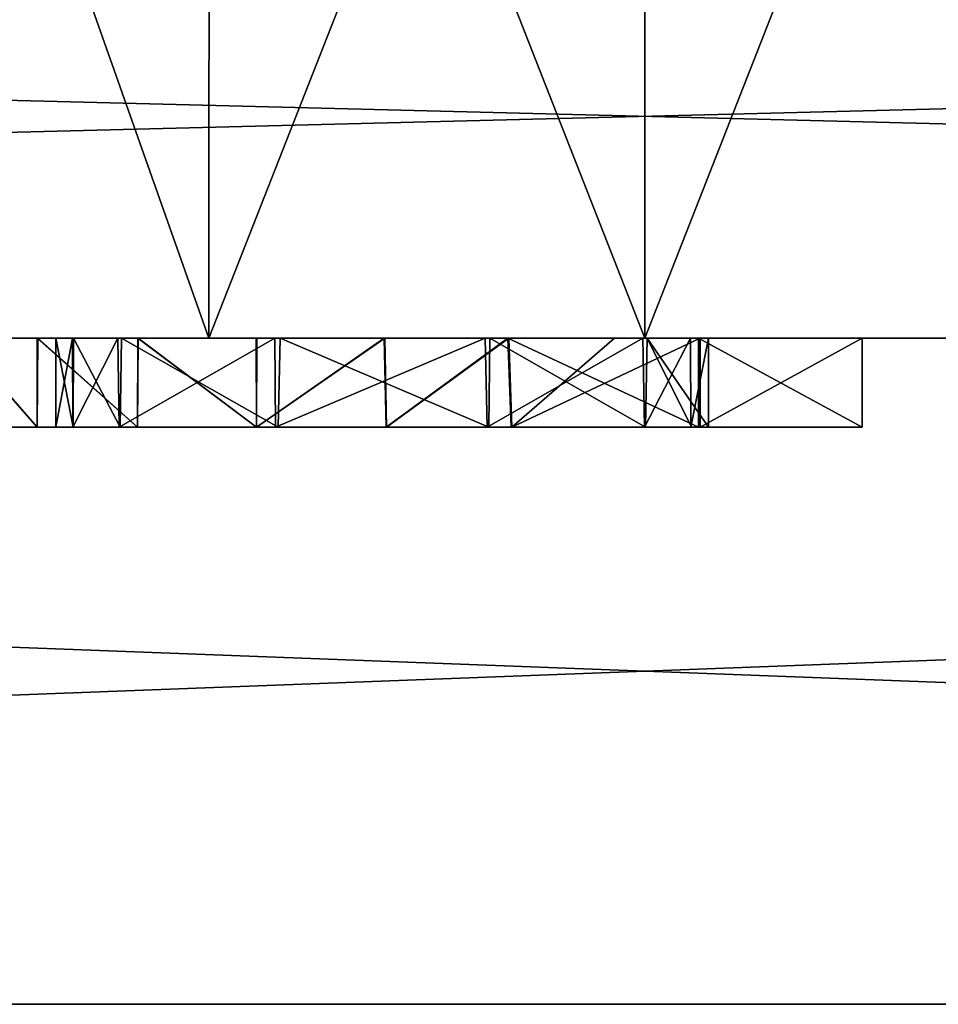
# Model space of a CAD drawing. Header units: millimetres. Extents: x -36.5 to 36.5, y -8.8 to 41.6.
# Tile 28 of 256: x -1.4 to 0.7, y -8.8 to -6.6. Entities that reach past the tile are written whole.
import ezdxf

# ---------------------------------------------------------------- set-up
doc = ezdxf.new("R2010")
doc.units = ezdxf.units.MM
doc.header["$LTSCALE"] = 65.185185
for name, color, linetype in [('2076', 7, 'CONTINUOUS'), ('2077', 7, 'CONTINUOUS'), ('2079', 7, 'CONTINUOUS'), ('2105', 7, 'CONTINUOUS'), ('2106', 7, 'CONTINUOUS'), ('2107', 7, 'CONTINUOUS'), ('2108', 7, 'CONTINUOUS'), ('2272', 7, 'CONTINUOUS'), ('2273', 7, 'CONTINUOUS'), ('2296', 7, 'CONTINUOUS'), ('2297', 7, 'CONTINUOUS'), ('2354', 7, 'CONTINUOUS'), ('2357', 7, 'CONTINUOUS'), ('2358', 7, 'CONTINUOUS'), ('2382', 7, 'CONTINUOUS'), ('2383', 7, 'CONTINUOUS'), ('2384', 7, 'CONTINUOUS'), ('2385', 7, 'CONTINUOUS'), ('2386', 7, 'CONTINUOUS'), ('2387', 7, 'CONTINUOUS')]:
    doc.layers.add(name, color=color, linetype=linetype)

msp = doc.modelspace()

# ---------------------------------------------------------------- linework, layer by layer
at = {"layer": '2076', "color": 7, "linetype": 'CONTINUOUS'}
for points in [[(-19.8, -7.3, -16.7), (19.8, -7.3, -16.7), (0, -7.3, -14.1747), (-19.8, -7.3, -16.7)], [(-1.8658, -7.3, -13.5689), (-19.8, -7.3, -16.7), (-0.9818, -7.3, -14.0193), (-1.8658, -7.3, -13.5689)], [(-0.9818, -7.3, -14.0193), (-19.8, -7.3, -16.7), (0, -7.3, -14.1747), (-0.9818, -7.3, -14.0193)], [(19.8, -7.3, 16.7), (-19.8, -7.3, 16.7), (0, -7.3, 14.1747), (19.8, -7.3, 16.7)], [(0, -7.3, 14.1747), (-19.8, -7.3, 16.7), (-0.9818, -7.3, 14.0193), (0, -7.3, 14.1747)], [(-0.9818, -7.3, 14.0193), (-19.8, -7.3, 16.7), (-1.8658, -7.3, 13.5689), (-0.9818, -7.3, 14.0193)], [(-1.8658, -7.3, -8.4311), (-0.9818, -7.3, -7.9807), (-1.8658, -7.3, 8.4311), (-1.8658, -7.3, -8.4311)], [(-1.8658, -7.3, 8.4311), (-0.9818, -7.3, -7.9807), (-0.9818, -7.3, 7.9807), (-1.8658, -7.3, 8.4311)], [(-0.9818, -7.3, -7.9807), (0, -7.3, -7.8253), (-0.9818, -7.3, 7.9807), (-0.9818, -7.3, -7.9807)], [(-0.9818, -7.3, 7.9807), (0, -7.3, -7.8253), (0, -7.3, 7.8253), (-0.9818, -7.3, 7.9807)], [(19.8, -7.3, 16.7), (0, -7.3, 14.1747), (19.44, -7.3, 11.552), (19.8, -7.3, 16.7)], [(0, -7.3, -14.1747), (19.8, -7.3, -16.7), (0.9818, -7.3, -14.0193), (0, -7.3, -14.1747)], [(0, -7.3, -7.8253), (0.9818, -7.3, -7.9807), (0, -7.3, 7.8253), (0, -7.3, -7.8253)], [(0, -7.3, 7.8253), (0.9818, -7.3, -7.9807), (0.9818, -7.3, 7.9807), (0, -7.3, 7.8253)], [(0, -7.3, 14.1747), (0.9818, -7.3, 14.0193), (19.44, -7.3, 11.552), (0, -7.3, 14.1747)]]:
    msp.add_3dface(points, dxfattribs=at)
at = {"layer": '2077', "color": 7, "linetype": 'CONTINUOUS'}
for points in [[(-19.8, -6.3, -16.7), (19.8, -6.3, -16.7), (-19.8, -7.3, -16.7), (-19.8, -6.3, -16.7)], [(-19.8, -7.3, -16.7), (19.8, -6.3, -16.7), (19.8, -7.3, -16.7), (-19.8, -7.3, -16.7)]]:
    msp.add_3dface(points, dxfattribs=at)
at = {"layer": '2079', "color": 7, "linetype": 'CONTINUOUS'}
for points in [[(19.8, -6.3, 16.7), (-19.8, -6.3, 16.7), (19.8, -7.3, 16.7), (19.8, -6.3, 16.7)], [(-19.8, -6.3, 16.7), (-19.8, -7.3, 16.7), (19.8, -7.3, 16.7), (-19.8, -6.3, 16.7)]]:
    msp.add_3dface(points, dxfattribs=at)
at = {"layer": '2105', "color": 7, "linetype": 'CONTINUOUS'}
for points in [[(-1.8658, -7.3, -13.5689), (-0.9818, -7.3, -14.0193), (-1.8657, -4.8, -13.5686), (-1.8658, -7.3, -13.5689)], [(-0.9818, -7.3, -14.0193), (-0.9802, -4.8, -14.0198), (-1.8657, -4.8, -13.5686), (-0.9818, -7.3, -14.0193)], [(-0.9818, -7.3, -14.0193), (0, -7.3, -14.1747), (-0.9802, -4.8, -14.0198), (-0.9818, -7.3, -14.0193)], [(0, -7.3, -14.1747), (0, -4.8, -14.175), (-0.9802, -4.8, -14.0198), (0, -7.3, -14.1747)], [(0, -7.3, -14.1747), (0.9818, -7.3, -14.0193), (0, -4.8, -14.175), (0, -7.3, -14.1747)], [(0.9818, -7.3, -14.0193), (0.9802, -4.8, -14.0198), (0, -4.8, -14.175), (0.9818, -7.3, -14.0193)]]:
    msp.add_3dface(points, dxfattribs=at)
at = {"layer": '2106', "color": 7, "linetype": 'CONTINUOUS'}
for points in [[(-0.9818, -7.3, -7.9807), (-1.8658, -7.3, -8.4311), (-0.9802, -4.8, -7.9802), (-0.9818, -7.3, -7.9807)], [(-1.8658, -7.3, -8.4311), (-1.8657, -4.8, -8.4314), (-0.9802, -4.8, -7.9802), (-1.8658, -7.3, -8.4311)], [(0, -7.3, -7.8253), (-0.9818, -7.3, -7.9807), (0, -4.8, -7.825), (0, -7.3, -7.8253)], [(-0.9818, -7.3, -7.9807), (-0.9802, -4.8, -7.9802), (0, -4.8, -7.825), (-0.9818, -7.3, -7.9807)], [(0.9818, -7.3, -7.9807), (0, -7.3, -7.8253), (0.9802, -4.8, -7.9802), (0.9818, -7.3, -7.9807)], [(0, -7.3, -7.8253), (0, -4.8, -7.825), (0.9802, -4.8, -7.9802), (0, -7.3, -7.8253)]]:
    msp.add_3dface(points, dxfattribs=at)
at = {"layer": '2107', "color": 7, "linetype": 'CONTINUOUS'}
for points in [[(-1.8658, -7.3, 8.4311), (-0.9818, -7.3, 7.9807), (-1.8657, -4.8, 8.4314), (-1.8658, -7.3, 8.4311)], [(-0.9818, -7.3, 7.9807), (-0.9802, -4.8, 7.9802), (-1.8657, -4.8, 8.4314), (-0.9818, -7.3, 7.9807)], [(-0.9818, -7.3, 7.9807), (0, -7.3, 7.8253), (-0.9802, -4.8, 7.9802), (-0.9818, -7.3, 7.9807)], [(0, -7.3, 7.8253), (0, -4.8, 7.825), (-0.9802, -4.8, 7.9802), (0, -7.3, 7.8253)], [(0, -7.3, 7.8253), (0.9818, -7.3, 7.9807), (0, -4.8, 7.825), (0, -7.3, 7.8253)], [(0.9818, -7.3, 7.9807), (0.9802, -4.8, 7.9802), (0, -4.8, 7.825), (0.9818, -7.3, 7.9807)]]:
    msp.add_3dface(points, dxfattribs=at)
at = {"layer": '2108', "color": 7, "linetype": 'CONTINUOUS'}
for points in [[(-0.9818, -7.3, 14.0193), (-1.8658, -7.3, 13.5689), (-0.9802, -4.8, 14.0198), (-0.9818, -7.3, 14.0193)], [(-1.8658, -7.3, 13.5689), (-1.8657, -4.8, 13.5686), (-0.9802, -4.8, 14.0198), (-1.8658, -7.3, 13.5689)], [(0, -7.3, 14.1747), (-0.9818, -7.3, 14.0193), (0, -4.8, 14.175), (0, -7.3, 14.1747)], [(-0.9818, -7.3, 14.0193), (-0.9802, -4.8, 14.0198), (0, -4.8, 14.175), (-0.9818, -7.3, 14.0193)], [(0.9818, -7.3, 14.0193), (0, -7.3, 14.1747), (0.9802, -4.8, 14.0198), (0.9818, -7.3, 14.0193)], [(0, -7.3, 14.1747), (0, -4.8, 14.175), (0.9802, -4.8, 14.0198), (0, -7.3, 14.1747)]]:
    msp.add_3dface(points, dxfattribs=at)
at = {"layer": '2272', "color": 7, "linetype": 'CONTINUOUS'}
for points in [[(19.8, -7.3, -16.7), (-19.8, -7.3, -16.7), (2.9507, -7.3, -10.8517), (19.8, -7.3, -16.7)], [(-19.8, -7.3, 16.7), (19.8, -7.3, 16.7), (-19.44, -7.3, 11.352), (-19.8, -7.3, 16.7)], [(-19.8, -7.3, -16.7), (-1.6435, -7.3, -10.1275), (-1.1421, -7.3, -10.0689), (-19.8, -7.3, -16.7)], [(0.4895, -7.3, -10.1523), (-19.8, -7.3, -16.7), (0.1205, -7.3, -10.1523), (0.4895, -7.3, -10.1523)], [(-19.8, -7.3, -16.7), (0.4895, -7.3, -10.1523), (1.3161, -7.3, -10.0702), (-19.8, -7.3, -16.7)], [(0.1205, -7.3, -10.1523), (-19.8, -7.3, -16.7), (-0.3084, -7.3, -10.1492), (0.1205, -7.3, -10.1523)], [(-0.3084, -7.3, -10.1492), (-19.8, -7.3, -16.7), (-0.5869, -7.3, -10.1948), (-0.3084, -7.3, -10.1492)], [(-0.5869, -7.3, -10.1948), (-19.8, -7.3, -16.7), (-0.8754, -7.3, -10.1679), (-0.5869, -7.3, -10.1948)], [(-0.8754, -7.3, -10.1679), (-19.8, -7.3, -16.7), (-1.1421, -7.3, -10.0689), (-0.8754, -7.3, -10.1679)], [(2.9507, -7.3, -10.8517), (-19.8, -7.3, -16.7), (2.5817, -7.3, -10.8517), (2.9507, -7.3, -10.8517)], [(2.5817, -7.3, -10.8517), (-19.8, -7.3, -16.7), (2.1523, -7.3, -10.1507), (2.5817, -7.3, -10.8517)], [(2.1523, -7.3, -10.1507), (-19.8, -7.3, -16.7), (1.8729, -7.3, -10.1967), (2.1523, -7.3, -10.1507)], [(1.8729, -7.3, -10.1967), (-19.8, -7.3, -16.7), (1.5835, -7.3, -10.1697), (1.8729, -7.3, -10.1967)], [(1.5835, -7.3, -10.1697), (-19.8, -7.3, -16.7), (1.3161, -7.3, -10.0702), (1.5835, -7.3, -10.1697)], [(-19.44, -7.3, 11.352), (19.8, -7.3, 16.7), (-14.56, -7.3, 11.352), (-19.44, -7.3, 11.352)], [(-14.56, -7.3, 11.352), (19.8, -7.3, 16.7), (-14.4186, -7.3, 11.2934), (-14.56, -7.3, 11.352)], [(-14.4186, -7.3, 11.2934), (19.8, -7.3, 16.7), (-14.36, -7.3, 11.152), (-14.4186, -7.3, 11.2934)], [(-14.36, -7.3, 11.152), (19.8, -7.3, 16.7), (-14.36, -7.3, 8.712), (-14.36, -7.3, 11.152)], [(-14.36, -7.3, 8.712), (19.8, -7.3, 16.7), (-11.7414, -7.3, 1.1614), (-14.36, -7.3, 8.712)], [(-11.7414, -7.3, 1.1614), (19.8, -7.3, 16.7), (-11.6, -7.3, 1.22), (-11.7414, -7.3, 1.1614)], [(-11.6, -7.3, 1.22), (19.8, -7.3, 16.7), (-9.7, -7.3, 1.22), (-11.6, -7.3, 1.22)], [(-9.7, -7.3, 1.22), (19.8, -7.3, 16.7), (-9.5586, -7.3, 1.1614), (-9.7, -7.3, 1.22)], [(-9.5586, -7.3, 1.1614), (19.8, -7.3, 16.7), (-9.5, -7.3, 1.02), (-9.5586, -7.3, 1.1614)], [(-9.5, -7.3, 1.02), (19.8, -7.3, 16.7), (-9.5, -7.3, -1.825), (-9.5, -7.3, 1.02)], [(-9.5, -7.3, -1.825), (19.8, -7.3, 16.7), (-9.4414, -7.3, -1.9664), (-9.5, -7.3, -1.825)], [(-9.4414, -7.3, -1.9664), (19.8, -7.3, 16.7), (-9.3, -7.3, -2.025), (-9.4414, -7.3, -1.9664)], [(-9.3, -7.3, -2.025), (19.8, -7.3, 16.7), (-4.45, -7.3, -2.025), (-9.3, -7.3, -2.025)], [(-4.45, -7.3, -2.025), (19.8, -7.3, 16.7), (-4.3086, -7.3, -2.0836), (-4.45, -7.3, -2.025)], [(-4.3086, -7.3, -2.0836), (19.8, -7.3, 16.7), (-4.25, -7.3, -2.225), (-4.3086, -7.3, -2.0836)], [(19.8, -7.3, 16.7), (14.4186, -7.3, 11.2934), (-4.25, -7.3, -4.125), (19.8, -7.3, 16.7)], [(-4.25, -7.3, -2.225), (19.8, -7.3, 16.7), (-4.25, -7.3, -4.125), (-4.25, -7.3, -2.225)], [(-4.25, -7.3, -4.125), (14.4186, -7.3, 11.2934), (-4.2342, -7.3, -7.9775), (-4.25, -7.3, -4.125)], [(-4.2342, -7.3, -7.9775), (14.4186, -7.3, 11.2934), (-3.7498, -7.3, -8.159), (-4.2342, -7.3, -7.9775)], [(-3.7498, -7.3, -8.159), (14.4186, -7.3, 11.2934), (-3.0228, -7.3, -8.0148), (-3.7498, -7.3, -8.159)], [(-3.0228, -7.3, -8.0148), (14.4186, -7.3, 11.2934), (-2.6534, -7.3, -8.0148), (-3.0228, -7.3, -8.0148)], [(-2.6534, -7.3, -8.0148), (14.4186, -7.3, 11.2934), (-2.6534, -7.3, -9.2051), (-2.6534, -7.3, -8.0148)], [(-2.6534, -7.3, -9.2051), (14.4186, -7.3, 11.2934), (-2.6346, -7.3, -9.3921), (-2.6534, -7.3, -9.2051)], [(-2.6346, -7.3, -9.3921), (14.4186, -7.3, 11.2934), (-2.5794, -7.3, -9.5526), (-2.6346, -7.3, -9.3921)], [(-2.5794, -7.3, -9.5526), (14.4186, -7.3, 11.2934), (-1.3673, -7.3, -8.2592), (-2.5794, -7.3, -9.5526)], [(-1.5436, -7.3, -8.4837), (-2.5794, -7.3, -9.5526), (-1.3673, -7.3, -8.2592), (-1.5436, -7.3, -8.4837)], [(-1.1421, -7.3, -10.0689), (-1.6435, -7.3, -10.1275), (-1.3685, -7.3, -9.9032), (-1.1421, -7.3, -10.0689)], [(-1.3685, -7.3, -9.9032), (-1.6435, -7.3, -10.1275), (-1.5445, -7.3, -9.6785), (-1.3685, -7.3, -9.9032)], [(-1.3673, -7.3, -8.2592), (14.4186, -7.3, 11.2934), (-1.1408, -7.3, -8.0937), (-1.3673, -7.3, -8.2592)], [(-1.3263, -7.3, -9.0835), (-1.2867, -7.3, -8.8233), (-1.289, -7.3, -9.3383), (-1.3263, -7.3, -9.0835)], [(-1.289, -7.3, -9.3383), (-1.2867, -7.3, -8.8233), (-1.1867, -7.3, -9.5503), (-1.289, -7.3, -9.3383)], [(-1.2867, -7.3, -8.8233), (-1.1785, -7.3, -8.6071), (-1.1867, -7.3, -9.5503), (-1.2867, -7.3, -8.8233)], [(-1.1867, -7.3, -9.5503), (-1.1785, -7.3, -8.6071), (-0.8333, -7.3, -9.8134), (-1.1867, -7.3, -9.5503)], [(-1.1785, -7.3, -8.6071), (-0.8213, -7.3, -8.3486), (-0.8333, -7.3, -9.8134), (-1.1785, -7.3, -8.6071)], [(-1.1408, -7.3, -8.0937), (14.4186, -7.3, 11.2934), (-0.8741, -7.3, -7.995), (-1.1408, -7.3, -8.0937)], [(-0.8741, -7.3, -7.995), (14.4186, -7.3, 11.2934), (-0.5855, -7.3, -7.9685), (-0.8741, -7.3, -7.995)], [(-0.8333, -7.3, -9.8134), (-0.8213, -7.3, -8.3486), (-0.3598, -7.3, -9.8166), (-0.8333, -7.3, -9.8134)], [(-0.8213, -7.3, -8.3486), (-0.3491, -7.3, -8.3517), (-0.3598, -7.3, -9.8166), (-0.8213, -7.3, -8.3486)], [(-0.5855, -7.3, -7.9685), (14.4186, -7.3, 11.2934), (-0.3062, -7.3, -8.0145), (-0.5855, -7.3, -7.9685)], [(-0.3598, -7.3, -9.8166), (-0.3491, -7.3, -8.3517), (-0.0045, -7.3, -9.5618), (-0.3598, -7.3, -9.8166)], [(-0.3491, -7.3, -8.3517), (0.0051, -7.3, -8.617), (-0.0045, -7.3, -9.5618), (-0.3491, -7.3, -8.3517)], [(0.1205, -7.3, -9.8643), (0.1205, -7.3, -10.1523), (-0.3084, -7.3, -10.1492), (0.1205, -7.3, -9.8643)], [(-0.3062, -7.3, -8.0145), (14.4186, -7.3, 11.2934), (-0.0681, -7.3, -8.1271), (-0.3062, -7.3, -8.0145)], [(-0.0681, -7.3, -8.1271), (14.4186, -7.3, 11.2934), (0.1245, -7.3, -8.0147), (-0.0681, -7.3, -8.1271)], [(0.1245, -7.3, -8.3005), (-0.0681, -7.3, -8.1271), (0.1245, -7.3, -8.0147), (0.1245, -7.3, -8.3005)], [(-0.0045, -7.3, -9.5618), (0.0051, -7.3, -8.617), (0.1028, -7.3, -9.3485), (-0.0045, -7.3, -9.5618)], [(0.0051, -7.3, -8.617), (0.143, -7.3, -9.0869), (0.1028, -7.3, -9.3485), (0.0051, -7.3, -8.617)], [(0.1245, -7.3, -8.0147), (14.4186, -7.3, 11.2934), (0.4895, -7.3, -8.0147), (0.1245, -7.3, -8.0147)], [(0.4895, -7.3, -8.0147), (14.4186, -7.3, 11.2934), (0.9116, -7.3, -8.4925), (0.4895, -7.3, -8.0147)], [(0.4895, -7.3, -10.1523), (0.4895, -7.3, -8.0147), (0.7985, -7.3, -8.7702), (0.4895, -7.3, -10.1523)], [(1.3161, -7.3, -10.0702), (0.4895, -7.3, -10.1523), (1.0898, -7.3, -9.9041), (1.3161, -7.3, -10.0702)], [(1.0898, -7.3, -9.9041), (0.4895, -7.3, -10.1523), (0.9143, -7.3, -9.6791), (1.0898, -7.3, -9.9041)], [(0.9143, -7.3, -9.6791), (0.4895, -7.3, -10.1523), (0.7999, -7.3, -9.4022), (0.9143, -7.3, -9.6791)], [(0.7999, -7.3, -9.4022), (0.4895, -7.3, -10.1523), (0.7592, -7.3, -9.0865), (0.7999, -7.3, -9.4022)], [(0.7592, -7.3, -9.0865), (0.4895, -7.3, -10.1523), (0.7985, -7.3, -8.7702), (0.7592, -7.3, -9.0865)], [(0.7985, -7.3, -8.7702), (0.4895, -7.3, -8.0147), (0.9116, -7.3, -8.4925), (0.7985, -7.3, -8.7702)]]:
    msp.add_3dface(points, dxfattribs=at)
at = {"layer": '2273', "color": 7, "linetype": 'CONTINUOUS'}
for points in [[(19.8, -8.8, 16.7), (-19.8, -8.8, 16.7), (13.8514, -8.8, 12.002), (19.8, -8.8, 16.7)], [(-19.8, -8.8, -16.7), (19.8, -8.8, -16.7), (-12.3086, -8.8, -8.22), (-19.8, -8.8, -16.7)], [(13.8514, -8.8, 12.002), (-19.8, -8.8, 16.7), (13.7481, -8.8, 11.9643), (13.8514, -8.8, 12.002)], [(13.7481, -8.8, 11.9643), (-19.8, -8.8, 16.7), (13.71, -8.8, 11.8606), (13.7481, -8.8, 11.9643)], [(13.71, -8.8, 11.8606), (-19.8, -8.8, 16.7), (13.71, -8.8, 8.712), (13.71, -8.8, 11.8606)], [(13.71, -8.8, 8.712), (-19.8, -8.8, 16.7), (12.4123, -8.8, 1.0069), (13.71, -8.8, 8.712)], [(-19.8, -8.8, 16.7), (-13.7477, -8.8, 11.9639), (8.85, -8.8, 0.9036), (-19.8, -8.8, 16.7)], [(12.4123, -8.8, 1.0069), (-19.8, -8.8, 16.7), (12.3086, -8.8, 1.045), (12.4123, -8.8, 1.0069)], [(12.3086, -8.8, 1.045), (-19.8, -8.8, 16.7), (8.9914, -8.8, 1.045), (12.3086, -8.8, 1.045)], [(8.9914, -8.8, 1.045), (-19.8, -8.8, 16.7), (8.8881, -8.8, 1.0073), (8.9914, -8.8, 1.045)], [(8.8881, -8.8, 1.0073), (-19.8, -8.8, 16.7), (8.85, -8.8, 0.9036), (8.8881, -8.8, 1.0073)], [(8.85, -8.8, 0.9036), (-13.7477, -8.8, 11.9639), (8.85, -8.8, -7.2536), (8.85, -8.8, 0.9036)], [(8.85, -8.8, -7.2536), (-13.7477, -8.8, 11.9639), (-3.6377, -8.8, -1.4131), (8.85, -8.8, -7.2536)], [(-12.3086, -8.8, -8.22), (19.8, -8.8, -16.7), (-8.9914, -8.8, -8.22), (-12.3086, -8.8, -8.22)], [(-8.9914, -8.8, -8.22), (19.8, -8.8, -16.7), (-8.8881, -8.8, -8.1823), (-8.9914, -8.8, -8.22)], [(-8.8881, -8.8, -8.1823), (19.8, -8.8, -16.7), (-8.85, -8.8, -8.0786), (-8.8881, -8.8, -8.1823)], [(-8.85, -8.8, -8.0786), (19.8, -8.8, -16.7), (-8.85, -8.8, -5.1164), (-8.85, -8.8, -8.0786)], [(-8.85, -8.8, -5.1164), (19.8, -8.8, -16.7), (-8.8123, -8.8, -5.0131), (-8.85, -8.8, -5.1164)], [(19.8, -8.8, -16.7), (-8.7086, -8.8, -4.975), (-8.8123, -8.8, -5.0131), (19.8, -8.8, -16.7)], [(-8.7086, -8.8, -4.975), (19.8, -8.8, -16.7), (-3.7414, -8.8, -4.975), (-8.7086, -8.8, -4.975)], [(-3.7414, -8.8, -4.975), (19.8, -8.8, -16.7), (-3.6381, -8.8, -4.9373), (-3.7414, -8.8, -4.975)], [(-3.6381, -8.8, -4.9373), (19.8, -8.8, -16.7), (-3.6, -8.8, -4.8336), (-3.6381, -8.8, -4.9373)], [(-3.6, -8.8, -1.5164), (8.85, -8.8, -7.2536), (-3.6377, -8.8, -1.4131), (-3.6, -8.8, -1.5164)], [(19.8, -8.8, -16.7), (8.8877, -8.8, -7.3569), (-3.6, -8.8, -1.5164), (19.8, -8.8, -16.7)], [(-3.6, -8.8, -4.8336), (19.8, -8.8, -16.7), (-3.6, -8.8, -1.5164), (-3.6, -8.8, -4.8336)], [(8.8877, -8.8, -7.3569), (8.85, -8.8, -7.2536), (-3.6, -8.8, -1.5164), (8.8877, -8.8, -7.3569)]]:
    msp.add_3dface(points, dxfattribs=at)
at = {"layer": '2296', "color": 7, "linetype": 'CONTINUOUS'}
for points in [[(19.8, -7.3, 16.7), (-19.8, -7.3, 16.7), (19.8, -8.8, 16.7), (19.8, -7.3, 16.7)], [(19.8, -8.8, 16.7), (-19.8, -7.3, 16.7), (-19.8, -8.8, 16.7), (19.8, -8.8, 16.7)]]:
    msp.add_3dface(points, dxfattribs=at)
at = {"layer": '2297', "color": 7, "linetype": 'CONTINUOUS'}
for points in [[(-19.8, -7.3, -16.7), (19.8, -7.3, -16.7), (-19.8, -8.8, -16.7), (-19.8, -7.3, -16.7)], [(19.8, -7.3, -16.7), (19.8, -8.8, -16.7), (-19.8, -8.8, -16.7), (19.8, -7.3, -16.7)]]:
    msp.add_3dface(points, dxfattribs=at)
at = {"layer": '2354', "color": 7, "linetype": 'CONTINUOUS'}
for points in [[(-1.5445, -7.5, -9.6784), (-1.5441, -7.5, -8.4847), (-1.3688, -7.5, -9.9028), (-1.5445, -7.5, -9.6784)], [(-1.5441, -7.5, -8.4847), (-1.3683, -7.5, -8.2601), (-1.3688, -7.5, -9.9028), (-1.5441, -7.5, -8.4847)], [(-1.3263, -7.5, -9.0835), (-1.2879, -7.5, -9.3419), (-1.3688, -7.5, -9.9028), (-1.3263, -7.5, -9.0835)], [(-1.3683, -7.5, -8.2601), (-1.3263, -7.5, -9.0835), (-1.3688, -7.5, -9.9028), (-1.3683, -7.5, -8.2601)], [(-1.2879, -7.5, -9.3419), (-1.1836, -7.5, -9.5547), (-1.3688, -7.5, -9.9028), (-1.2879, -7.5, -9.3419)], [(-1.3688, -7.5, -9.9028), (-1.1836, -7.5, -9.5547), (-1.1428, -7.5, -10.0686), (-1.3688, -7.5, -9.9028)], [(-1.2876, -7.5, -8.8262), (-1.3263, -7.5, -9.0835), (-1.3683, -7.5, -8.2601), (-1.2876, -7.5, -8.8262)], [(-1.1422, -7.5, -8.0944), (-1.2876, -7.5, -8.8262), (-1.3683, -7.5, -8.2601), (-1.1422, -7.5, -8.0944)], [(-1.1817, -7.5, -8.6116), (-1.2876, -7.5, -8.8262), (-1.1422, -7.5, -8.0944), (-1.1817, -7.5, -8.6116)], [(-1.1836, -7.5, -9.5547), (-0.8318, -7.5, -9.8139), (-1.1428, -7.5, -10.0686), (-1.1836, -7.5, -9.5547)], [(-0.8257, -7.5, -8.35), (-1.1817, -7.5, -8.6116), (-0.8744, -7.5, -7.995), (-0.8257, -7.5, -8.35)], [(-0.8744, -7.5, -7.995), (-1.1817, -7.5, -8.6116), (-1.1422, -7.5, -8.0944), (-0.8744, -7.5, -7.995)], [(-1.1428, -7.5, -10.0686), (-0.8318, -7.5, -9.8139), (-0.8747, -7.5, -10.168), (-1.1428, -7.5, -10.0686)], [(-0.8747, -7.5, -10.168), (-0.8318, -7.5, -9.8139), (-0.5822, -7.5, -10.1943), (-0.8747, -7.5, -10.168)], [(-0.5816, -7.5, -7.969), (-0.8257, -7.5, -8.35), (-0.8744, -7.5, -7.995), (-0.5816, -7.5, -7.969)], [(-0.8318, -7.5, -9.8139), (-0.3553, -7.5, -9.8152), (-0.5822, -7.5, -10.1943), (-0.8318, -7.5, -9.8139)], [(-0.351, -7.5, -8.351), (-0.8257, -7.5, -8.35), (-0.5816, -7.5, -7.969), (-0.351, -7.5, -8.351)], [(-0.5822, -7.5, -10.1943), (-0.3553, -7.5, -9.8152), (-0.3013, -7.5, -10.1473), (-0.5822, -7.5, -10.1943)], [(-0.2992, -7.5, -8.0164), (-0.351, -7.5, -8.351), (-0.5816, -7.5, -7.969), (-0.2992, -7.5, -8.0164)], [(-0.3553, -7.5, -9.8152), (-0.0012, -7.5, -9.5572), (-0.3013, -7.5, -10.1473), (-0.3553, -7.5, -9.8152)], [(0.0016, -7.5, -8.612), (-0.351, -7.5, -8.351), (-0.2992, -7.5, -8.0164), (0.0016, -7.5, -8.612)], [(-0.3013, -7.5, -10.1473), (-0.0012, -7.5, -9.5572), (0.1205, -7.5, -9.8643), (-0.3013, -7.5, -10.1473)], [(0.1245, -7.5, -8.3005), (0.0016, -7.5, -8.612), (-0.2992, -7.5, -8.0164), (0.1245, -7.5, -8.3005)], [(-0.0012, -7.5, -9.5572), (0.1036, -7.5, -9.3458), (0.1205, -7.5, -9.8643), (-0.0012, -7.5, -9.5572)], [(0.1053, -7.5, -8.8255), (0.0016, -7.5, -8.612), (0.1245, -7.5, -8.3005), (0.1053, -7.5, -8.8255)], [(0.1036, -7.5, -9.3458), (0.143, -7.5, -9.0869), (0.1205, -7.5, -9.8643), (0.1036, -7.5, -9.3458)], [(0.143, -7.5, -9.0869), (0.1053, -7.5, -8.8255), (0.1245, -7.5, -8.3005), (0.143, -7.5, -9.0869)], [(0.143, -7.5, -9.0869), (0.4895, -7.5, -8.0147), (0.1205, -7.5, -10.1523), (0.143, -7.5, -9.0869)], [(0.1205, -7.5, -9.8643), (0.143, -7.5, -9.0869), (0.1205, -7.5, -10.1523), (0.1205, -7.5, -9.8643)], [(0.1205, -7.5, -10.1523), (0.4895, -7.5, -8.0147), (0.4895, -7.5, -10.1523), (0.1205, -7.5, -10.1523)], [(0.4895, -7.5, -8.0147), (0.143, -7.5, -9.0869), (0.1245, -7.5, -8.3005), (0.4895, -7.5, -8.0147)], [(0.1245, -7.5, -8.0147), (0.4895, -7.5, -8.0147), (0.1245, -7.5, -8.3005), (0.1245, -7.5, -8.0147)]]:
    msp.add_3dface(points, dxfattribs=at)
at = {"layer": '2357', "color": 7, "linetype": 'CONTINUOUS'}
for points in [[(-1.3263, -7.3, -9.0835), (-1.289, -7.3, -9.3383), (-1.3263, -7.5, -9.0835), (-1.3263, -7.3, -9.0835)], [(-1.3263, -7.5, -9.0835), (-1.289, -7.3, -9.3383), (-1.2879, -7.5, -9.3419), (-1.3263, -7.5, -9.0835)], [(-1.289, -7.3, -9.3383), (-1.1867, -7.3, -9.5503), (-1.2879, -7.5, -9.3419), (-1.289, -7.3, -9.3383)], [(-1.1867, -7.3, -9.5503), (-1.1836, -7.5, -9.5547), (-1.2879, -7.5, -9.3419), (-1.1867, -7.3, -9.5503)], [(-1.1867, -7.3, -9.5503), (-0.8333, -7.3, -9.8134), (-1.1836, -7.5, -9.5547), (-1.1867, -7.3, -9.5503)], [(-0.8333, -7.3, -9.8134), (-0.8318, -7.5, -9.8139), (-1.1836, -7.5, -9.5547), (-0.8333, -7.3, -9.8134)], [(-0.8333, -7.3, -9.8134), (-0.3598, -7.3, -9.8166), (-0.8318, -7.5, -9.8139), (-0.8333, -7.3, -9.8134)], [(-0.3598, -7.3, -9.8166), (-0.3553, -7.5, -9.8152), (-0.8318, -7.5, -9.8139), (-0.3598, -7.3, -9.8166)], [(-0.3598, -7.3, -9.8166), (-0.0045, -7.3, -9.5618), (-0.3553, -7.5, -9.8152), (-0.3598, -7.3, -9.8166)], [(-0.0045, -7.3, -9.5618), (-0.0012, -7.5, -9.5572), (-0.3553, -7.5, -9.8152), (-0.0045, -7.3, -9.5618)], [(-0.0045, -7.3, -9.5618), (0.1028, -7.3, -9.3485), (-0.0012, -7.5, -9.5572), (-0.0045, -7.3, -9.5618)], [(0.1028, -7.3, -9.3485), (0.1036, -7.5, -9.3458), (-0.0012, -7.5, -9.5572), (0.1028, -7.3, -9.3485)], [(0.1028, -7.3, -9.3485), (0.143, -7.3, -9.0869), (0.1036, -7.5, -9.3458), (0.1028, -7.3, -9.3485)], [(0.143, -7.3, -9.0869), (0.143, -7.5, -9.0869), (0.1036, -7.5, -9.3458), (0.143, -7.3, -9.0869)]]:
    msp.add_3dface(points, dxfattribs=at)
at = {"layer": '2358', "color": 7, "linetype": 'CONTINUOUS'}
for points in [[(-1.2867, -7.3, -8.8233), (-1.3263, -7.3, -9.0835), (-1.2876, -7.5, -8.8262), (-1.2867, -7.3, -8.8233)], [(-1.3263, -7.3, -9.0835), (-1.3263, -7.5, -9.0835), (-1.2876, -7.5, -8.8262), (-1.3263, -7.3, -9.0835)], [(-1.2867, -7.3, -8.8233), (-1.2876, -7.5, -8.8262), (-1.1817, -7.5, -8.6116), (-1.2867, -7.3, -8.8233)], [(-1.1785, -7.3, -8.6071), (-1.2867, -7.3, -8.8233), (-1.1817, -7.5, -8.6116), (-1.1785, -7.3, -8.6071)], [(-1.1785, -7.3, -8.6071), (-1.1817, -7.5, -8.6116), (-0.8257, -7.5, -8.35), (-1.1785, -7.3, -8.6071)], [(-0.8213, -7.3, -8.3486), (-1.1785, -7.3, -8.6071), (-0.8257, -7.5, -8.35), (-0.8213, -7.3, -8.3486)], [(-0.8213, -7.3, -8.3486), (-0.8257, -7.5, -8.35), (-0.351, -7.5, -8.351), (-0.8213, -7.3, -8.3486)], [(-0.3491, -7.3, -8.3517), (-0.8213, -7.3, -8.3486), (-0.351, -7.5, -8.351), (-0.3491, -7.3, -8.3517)], [(-0.3491, -7.3, -8.3517), (-0.351, -7.5, -8.351), (0.0016, -7.5, -8.612), (-0.3491, -7.3, -8.3517)], [(0.0051, -7.3, -8.617), (-0.3491, -7.3, -8.3517), (0.0016, -7.5, -8.612), (0.0051, -7.3, -8.617)], [(0.0051, -7.3, -8.617), (0.0016, -7.5, -8.612), (0.1053, -7.5, -8.8255), (0.0051, -7.3, -8.617)], [(0.143, -7.3, -9.0869), (0.0051, -7.3, -8.617), (0.143, -7.5, -9.0869), (0.143, -7.3, -9.0869)], [(0.0051, -7.3, -8.617), (0.1053, -7.5, -8.8255), (0.143, -7.5, -9.0869), (0.0051, -7.3, -8.617)]]:
    msp.add_3dface(points, dxfattribs=at)
at = {"layer": '2382', "color": 7, "linetype": 'CONTINUOUS'}
for points in [[(0.4895, -7.3, -8.0147), (0.4895, -7.3, -10.1523), (0.4895, -7.5, -8.0147), (0.4895, -7.3, -8.0147)], [(0.4895, -7.5, -8.0147), (0.4895, -7.3, -10.1523), (0.4895, -7.5, -10.1523), (0.4895, -7.5, -8.0147)]]:
    msp.add_3dface(points, dxfattribs=at)
at = {"layer": '2383', "color": 7, "linetype": 'CONTINUOUS'}
for points in [[(0.4895, -7.3, -10.1523), (0.1205, -7.3, -10.1523), (0.4895, -7.5, -10.1523), (0.4895, -7.3, -10.1523)], [(0.1205, -7.3, -10.1523), (0.1205, -7.5, -10.1523), (0.4895, -7.5, -10.1523), (0.1205, -7.3, -10.1523)]]:
    msp.add_3dface(points, dxfattribs=at)
at = {"layer": '2384', "color": 7, "linetype": 'CONTINUOUS'}
for points in [[(0.1205, -7.3, -10.1523), (0.1205, -7.3, -9.8643), (0.1205, -7.5, -10.1523), (0.1205, -7.3, -10.1523)], [(0.1205, -7.3, -9.8643), (0.1205, -7.5, -9.8643), (0.1205, -7.5, -10.1523), (0.1205, -7.3, -9.8643)]]:
    msp.add_3dface(points, dxfattribs=at)
at = {"layer": '2385', "color": 7, "linetype": 'CONTINUOUS'}
for points in [[(-1.3685, -7.3, -9.9032), (-1.5445, -7.3, -9.6785), (-1.3688, -7.5, -9.9028), (-1.3685, -7.3, -9.9032)], [(-1.5445, -7.3, -9.6785), (-1.5445, -7.5, -9.6784), (-1.3688, -7.5, -9.9028), (-1.5445, -7.3, -9.6785)], [(-1.5436, -7.3, -8.4837), (-1.3683, -7.5, -8.2601), (-1.5441, -7.5, -8.4847), (-1.5436, -7.3, -8.4837)], [(-1.5436, -7.3, -8.4837), (-1.3673, -7.3, -8.2592), (-1.3683, -7.5, -8.2601), (-1.5436, -7.3, -8.4837)], [(-1.3685, -7.3, -9.9032), (-1.3688, -7.5, -9.9028), (-1.1428, -7.5, -10.0686), (-1.3685, -7.3, -9.9032)], [(-1.1421, -7.3, -10.0689), (-1.3685, -7.3, -9.9032), (-1.1428, -7.5, -10.0686), (-1.1421, -7.3, -10.0689)], [(-1.3673, -7.3, -8.2592), (-1.1422, -7.5, -8.0944), (-1.3683, -7.5, -8.2601), (-1.3673, -7.3, -8.2592)], [(-1.3673, -7.3, -8.2592), (-1.1408, -7.3, -8.0937), (-1.1422, -7.5, -8.0944), (-1.3673, -7.3, -8.2592)], [(-1.1421, -7.3, -10.0689), (-1.1428, -7.5, -10.0686), (-0.8747, -7.5, -10.168), (-1.1421, -7.3, -10.0689)], [(-1.1408, -7.3, -8.0937), (-0.8744, -7.5, -7.995), (-1.1422, -7.5, -8.0944), (-1.1408, -7.3, -8.0937)], [(-0.8754, -7.3, -10.1679), (-1.1421, -7.3, -10.0689), (-0.8747, -7.5, -10.168), (-0.8754, -7.3, -10.1679)], [(-1.1408, -7.3, -8.0937), (-0.8741, -7.3, -7.995), (-0.8744, -7.5, -7.995), (-1.1408, -7.3, -8.0937)], [(-0.5869, -7.3, -10.1948), (-0.8754, -7.3, -10.1679), (-0.8747, -7.5, -10.168), (-0.5869, -7.3, -10.1948)], [(-0.5869, -7.3, -10.1948), (-0.8747, -7.5, -10.168), (-0.5822, -7.5, -10.1943), (-0.5869, -7.3, -10.1948)], [(-0.8741, -7.3, -7.995), (-0.5855, -7.3, -7.9685), (-0.8744, -7.5, -7.995), (-0.8741, -7.3, -7.995)], [(-0.5855, -7.3, -7.9685), (-0.5816, -7.5, -7.969), (-0.8744, -7.5, -7.995), (-0.5855, -7.3, -7.9685)], [(-0.3084, -7.3, -10.1492), (-0.5869, -7.3, -10.1948), (-0.5822, -7.5, -10.1943), (-0.3084, -7.3, -10.1492)], [(-0.5855, -7.3, -7.9685), (-0.3062, -7.3, -8.0145), (-0.5816, -7.5, -7.969), (-0.5855, -7.3, -7.9685)], [(-0.3084, -7.3, -10.1492), (-0.5822, -7.5, -10.1943), (-0.3013, -7.5, -10.1473), (-0.3084, -7.3, -10.1492)], [(-0.3062, -7.3, -8.0145), (-0.2992, -7.5, -8.0164), (-0.5816, -7.5, -7.969), (-0.3062, -7.3, -8.0145)], [(0.1205, -7.3, -9.8643), (-0.3084, -7.3, -10.1492), (0.1205, -7.5, -9.8643), (0.1205, -7.3, -9.8643)], [(-0.3084, -7.3, -10.1492), (-0.3013, -7.5, -10.1473), (0.1205, -7.5, -9.8643), (-0.3084, -7.3, -10.1492)], [(-0.3062, -7.3, -8.0145), (-0.0681, -7.3, -8.1271), (-0.2992, -7.5, -8.0164), (-0.3062, -7.3, -8.0145)], [(-0.0681, -7.3, -8.1271), (0.1245, -7.3, -8.3005), (-0.2992, -7.5, -8.0164), (-0.0681, -7.3, -8.1271)], [(0.1245, -7.3, -8.3005), (0.1245, -7.5, -8.3005), (-0.2992, -7.5, -8.0164), (0.1245, -7.3, -8.3005)]]:
    msp.add_3dface(points, dxfattribs=at)
at = {"layer": '2386', "color": 7, "linetype": 'CONTINUOUS'}
for points in [[(0.1245, -7.3, -8.3005), (0.1245, -7.3, -8.0147), (0.1245, -7.5, -8.3005), (0.1245, -7.3, -8.3005)], [(0.1245, -7.3, -8.0147), (0.1245, -7.5, -8.0147), (0.1245, -7.5, -8.3005), (0.1245, -7.3, -8.0147)]]:
    msp.add_3dface(points, dxfattribs=at)
at = {"layer": '2387', "color": 7, "linetype": 'CONTINUOUS'}
for points in [[(0.1245, -7.3, -8.0147), (0.4895, -7.3, -8.0147), (0.1245, -7.5, -8.0147), (0.1245, -7.3, -8.0147)], [(0.4895, -7.3, -8.0147), (0.4895, -7.5, -8.0147), (0.1245, -7.5, -8.0147), (0.4895, -7.3, -8.0147)]]:
    msp.add_3dface(points, dxfattribs=at)

doc.saveas('drawing.dxf')
